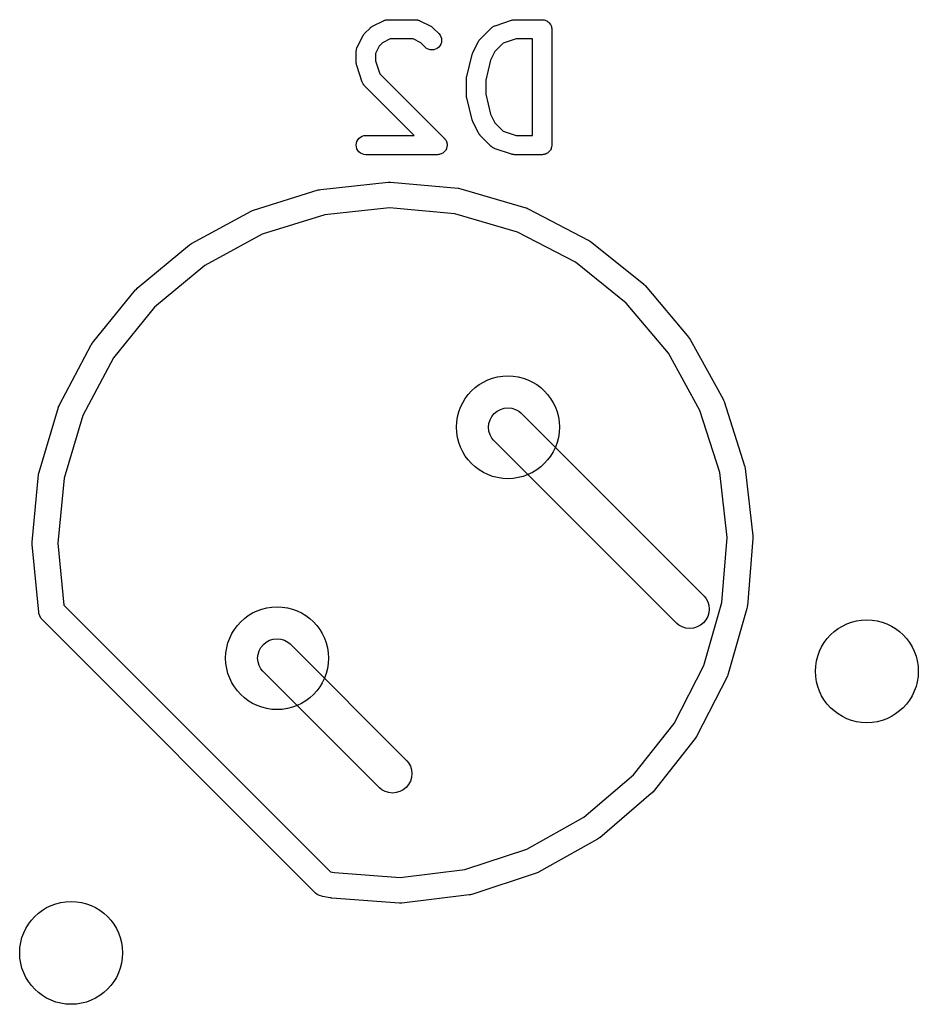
# Model space of a CAD drawing. Extents: x 4.93 to 6.76, y -5.59 to -2.93.
# Tile 26 of 29: x 5.44 to 5.71, y -3.33 to -3.03. Entities that reach past the tile are written whole.
import ezdxf

# ---------------------------------------------------------------- set-up
doc = ezdxf.new("R2010")
doc.units = 0
doc.header["$MEASUREMENT"] = 0
doc.layers.add('BLACK', color=7, linetype='CONTINUOUS')

msp = doc.modelspace()

# ---------------------------------------------------------------- linework, layer by layer
at = {"layer": 'BLACK', "linetype": 'CONTINUOUS'}
for p, q in [((5.54508, -3.03082), (5.54845, -3.02914)), ((5.54845, -3.02914), (5.54849, -3.02912)), ((5.54849, -3.02912), (5.54857, -3.02909)), ((5.54857, -3.02909), (5.54865, -3.02905)), ((5.54865, -3.02905), (5.54884, -3.02899)), ((5.54884, -3.02899), (5.54903, -3.02892)), ((5.54903, -3.02892), (5.54912, -3.02891)), ((5.54912, -3.02891), (5.5492, -3.02888)), ((5.5492, -3.02888), (5.5494, -3.02886)), ((5.5494, -3.02886), (5.5496, -3.02883)), ((5.5496, -3.02883), (5.54969, -3.02883)), ((5.54969, -3.02883), (5.54977, -3.02882)), ((5.54977, -3.02882), (5.55821, -3.02882)), ((5.55821, -3.02882), (5.55825, -3.02882)), ((5.55825, -3.02882), (5.55834, -3.02883)), ((5.55834, -3.02883), (5.55843, -3.02883)), ((5.55843, -3.02883), (5.55863, -3.02887)), ((5.55863, -3.02887), (5.55883, -3.02889)), ((5.55883, -3.02889), (5.55891, -3.02892)), ((5.55891, -3.02892), (5.55899, -3.02893)), ((5.55899, -3.02893), (5.55918, -3.029)), ((5.55918, -3.029), (5.55937, -3.02906)), ((5.55937, -3.02906), (5.55945, -3.02911)), ((5.55945, -3.02911), (5.55953, -3.02914)), ((5.55953, -3.02914), (5.56291, -3.03082)), ((5.58259, -3.03066), (5.58765, -3.02898)), ((5.58765, -3.02898), (5.58769, -3.02896)), ((5.58769, -3.02896), (5.58785, -3.02893)), ((5.58785, -3.02893), (5.58801, -3.02888)), ((5.58801, -3.02888), (5.58813, -3.02887)), ((5.58813, -3.02887), (5.58825, -3.02884)), ((5.58825, -3.02884), (5.58842, -3.02884)), ((5.58842, -3.02884), (5.58858, -3.02882)), ((5.58858, -3.02882), (5.59702, -3.02882)), ((5.59702, -3.02882), (5.59704, -3.02882)), ((5.59704, -3.02882), (5.59704, -3.02882)), ((5.59704, -3.02882), (5.59704, -3.02882)), ((5.59704, -3.02882), (5.59706, -3.02882)), ((5.59706, -3.02882), (5.59734, -3.02886)), ((5.59734, -3.02886), (5.59761, -3.02888)), ((5.59761, -3.02888), (5.59762, -3.02889)), ((5.59762, -3.02889), (5.59763, -3.02889)), ((5.59763, -3.02889), (5.5979, -3.02897)), ((5.5979, -3.02897), (5.59816, -3.02906)), ((5.59816, -3.02906), (5.59817, -3.02906)), ((5.59817, -3.02906), (5.59818, -3.02906)), ((5.59818, -3.02906), (5.59843, -3.0292)), ((5.59843, -3.0292), (5.59867, -3.02933)), ((5.59867, -3.02933), (5.59868, -3.02934)), ((5.59868, -3.02934), (5.59869, -3.02934)), ((5.59869, -3.02934), (5.5989, -3.02952)), ((5.5989, -3.02952), (5.59911, -3.0297)), ((5.59911, -3.0297), (5.59912, -3.0297)), ((5.59912, -3.0297), (5.59913, -3.02971)), ((5.59913, -3.02971), (5.5993, -3.02993)), ((5.5993, -3.02993), (5.59948, -3.03014)), ((5.54252, -3.03319), (5.54263, -3.03306)), ((5.54263, -3.03306), (5.54431, -3.03138)), ((5.54431, -3.03138), (5.54434, -3.03135)), ((5.54434, -3.03135), (5.54447, -3.03124)), ((5.54447, -3.03124), (5.54459, -3.03113)), ((5.54459, -3.03113), (5.5447, -3.03106)), ((5.5447, -3.03106), (5.54479, -3.03099)), ((5.54479, -3.03099), (5.54494, -3.03091)), ((5.54494, -3.03091), (5.54508, -3.03082)), ((5.56291, -3.03082), (5.56294, -3.03084)), ((5.56294, -3.03084), (5.56308, -3.03093)), ((5.56308, -3.03093), (5.56323, -3.03101)), ((5.56323, -3.03101), (5.56332, -3.03109)), ((5.56332, -3.03109), (5.56343, -3.03116)), ((5.56343, -3.03116), (5.56355, -3.03127)), ((5.56355, -3.03127), (5.56367, -3.03138)), ((5.56367, -3.03138), (5.56536, -3.03306)), ((5.56536, -3.03306), (5.56539, -3.03309)), ((5.57806, -3.03475), (5.58143, -3.03138)), ((5.58143, -3.03138), (5.58146, -3.03135)), ((5.58146, -3.03135), (5.58153, -3.03129)), ((5.58153, -3.03129), (5.58159, -3.03123)), ((5.58159, -3.03123), (5.58176, -3.03111)), ((5.58176, -3.03111), (5.58191, -3.03099)), ((5.58191, -3.03099), (5.58199, -3.03095)), ((5.58199, -3.03095), (5.58206, -3.0309)), ((5.58206, -3.0309), (5.58225, -3.03082)), ((5.58225, -3.03082), (5.58242, -3.03072)), ((5.58242, -3.03072), (5.58251, -3.0307)), ((5.58251, -3.0307), (5.58259, -3.03066)), ((5.59948, -3.03014), (5.59948, -3.03015)), ((5.59948, -3.03015), (5.59949, -3.03016)), ((5.59949, -3.03016), (5.59962, -3.03041)), ((5.59962, -3.03041), (5.59975, -3.03065)), ((5.59975, -3.03065), (5.59975, -3.03066)), ((5.59975, -3.03066), (5.59976, -3.03067)), ((5.59976, -3.03067), (5.59984, -3.03094)), ((5.59984, -3.03094), (5.59992, -3.0312)), ((5.59992, -3.0312), (5.59992, -3.03121)), ((5.59992, -3.03121), (5.59992, -3.03122)), ((5.59992, -3.03122), (5.59994, -3.0315)), ((5.59994, -3.0315), (5.59997, -3.03178)), ((5.59997, -3.03178), (5.59997, -3.06721)), ((5.54038, -3.03721), (5.54207, -3.03383)), ((5.54207, -3.03383), (5.54209, -3.03379)), ((5.54209, -3.03379), (5.54218, -3.03366)), ((5.54218, -3.03366), (5.54226, -3.03351)), ((5.54226, -3.03351), (5.54234, -3.03341)), ((5.54234, -3.03341), (5.5424, -3.03331)), ((5.5424, -3.03331), (5.54252, -3.03319)), ((5.54815, -3.03589), (5.54714, -3.0369)), ((5.55047, -3.03473), (5.54815, -3.03589)), ((5.55751, -3.03473), (5.55047, -3.03473)), ((5.55984, -3.03589), (5.55751, -3.03473)), ((5.56119, -3.03724), (5.55984, -3.03589)), ((5.56539, -3.03309), (5.56575, -3.03354)), ((5.56575, -3.03354), (5.56601, -3.03406)), ((5.56616, -3.03576), (5.56599, -3.03631)), ((5.56601, -3.03406), (5.56618, -3.03461)), ((5.56623, -3.03518), (5.56616, -3.03576)), ((5.56618, -3.03461), (5.56623, -3.03518)), ((5.57582, -3.03889), (5.57751, -3.03552)), ((5.57751, -3.03552), (5.57752, -3.03548)), ((5.57752, -3.03548), (5.57761, -3.03534)), ((5.57761, -3.03534), (5.57769, -3.0352)), ((5.57769, -3.0352), (5.57777, -3.0351)), ((5.57777, -3.0351), (5.57784, -3.035)), ((5.57784, -3.035), (5.57795, -3.03488)), ((5.57795, -3.03488), (5.57806, -3.03475)), ((5.58512, -3.03605), (5.58257, -3.03859)), ((5.58906, -3.03473), (5.58512, -3.03605)), ((5.59407, -3.03473), (5.58906, -3.03473)), ((5.59407, -3.06426), (5.59407, -3.03473)), ((5.54007, -3.03849), (5.54008, -3.0384)), ((5.54007, -3.03853), (5.54007, -3.03849)), ((5.54007, -3.0419), (5.54007, -3.03853)), ((5.54008, -3.03831), (5.54012, -3.03811)), ((5.54008, -3.0384), (5.54008, -3.03831)), ((5.54012, -3.03811), (5.54014, -3.03791)), ((5.54014, -3.03791), (5.54016, -3.03783)), ((5.54016, -3.03783), (5.54018, -3.03774)), ((5.54018, -3.03774), (5.54025, -3.03756)), ((5.54025, -3.03756), (5.54031, -3.03736)), ((5.54031, -3.03736), (5.54035, -3.03729)), ((5.54035, -3.03729), (5.54038, -3.03721)), ((5.54714, -3.0369), (5.54598, -3.03922)), ((5.56163, -3.03761), (5.56119, -3.03724)), ((5.56214, -3.03788), (5.56163, -3.03761)), ((5.56269, -3.03805), (5.56214, -3.03788)), ((5.56326, -3.0381), (5.56269, -3.03805)), ((5.56384, -3.03805), (5.56326, -3.0381)), ((5.56439, -3.03789), (5.56384, -3.03805)), ((5.5649, -3.03762), (5.56439, -3.03789)), ((5.56535, -3.03725), (5.5649, -3.03762)), ((5.56572, -3.03681), (5.56535, -3.03725)), ((5.56599, -3.03631), (5.56572, -3.03681)), ((5.57571, -3.03917), (5.57581, -3.03892)), ((5.57581, -3.03891), (5.57582, -3.03889)), ((5.57581, -3.03892), (5.57581, -3.03891)), ((5.58257, -3.03859), (5.58124, -3.04124)), ((5.54009, -3.04207), (5.54007, -3.0419)), ((5.54009, -3.04223), (5.54009, -3.04207)), ((5.54598, -3.03922), (5.54598, -3.04142)), ((5.54598, -3.04142), (5.54729, -3.04537)), ((5.57391, -3.04625), (5.57559, -3.0395)), ((5.57559, -3.0395), (5.5756, -3.03946)), ((5.5756, -3.03946), (5.57561, -3.03944)), ((5.57561, -3.03943), (5.57571, -3.03917)), ((5.57561, -3.03944), (5.57561, -3.03943)), ((5.58124, -3.04124), (5.57972, -3.04733)), ((5.54012, -3.04235), (5.54009, -3.04223)), ((5.54013, -3.04247), (5.54012, -3.04235)), ((5.54018, -3.04263), (5.54013, -3.04247)), ((5.54021, -3.0428), (5.54018, -3.04263)), ((5.54022, -3.04283), (5.54021, -3.0428)), ((5.54191, -3.0479), (5.54022, -3.04283)), ((5.54195, -3.04798), (5.54191, -3.0479)), ((5.54197, -3.04806), (5.54195, -3.04798)), ((5.54206, -3.04824), (5.54197, -3.04806)), ((5.54729, -3.04537), (5.56705, -3.06512)), ((5.57382, -3.04682), (5.57386, -3.04658)), ((5.57383, -3.04687), (5.57382, -3.04682)), ((5.57382, -3.04692), (5.57383, -3.04687)), ((5.57382, -3.04696), (5.57382, -3.04692)), ((5.57382, -3.05202), (5.57382, -3.04696)), ((5.57386, -3.04658), (5.57388, -3.04635)), ((5.57388, -3.04635), (5.5739, -3.0463)), ((5.5739, -3.0463), (5.57391, -3.04625)), ((5.57972, -3.04733), (5.57972, -3.05166)), ((5.54215, -3.04842), (5.54206, -3.04824)), ((5.5422, -3.04849), (5.54215, -3.04842)), ((5.54224, -3.04857), (5.5422, -3.04849)), ((5.54236, -3.04873), (5.54224, -3.04857)), ((5.54248, -3.04889), (5.54236, -3.04873)), ((5.54254, -3.04895), (5.54248, -3.04889)), ((5.5426, -3.04902), (5.54254, -3.04895)), ((5.54263, -3.04905), (5.5426, -3.04902)), ((5.55783, -3.06426), (5.54263, -3.04905)), ((5.57382, -3.05208), (5.57382, -3.05202)), ((5.57382, -3.05213), (5.57382, -3.05208)), ((5.57385, -3.05236), (5.57382, -3.05213)), ((5.57388, -3.0526), (5.57385, -3.05236)), ((5.57389, -3.05265), (5.57388, -3.0526)), ((5.5739, -3.0527), (5.57389, -3.05265)), ((5.57391, -3.05274), (5.5739, -3.0527)), ((5.57559, -3.05949), (5.57391, -3.05274)), ((5.57972, -3.05166), (5.58124, -3.05774)), ((5.5756, -3.0595), (5.57559, -3.05949)), ((5.5756, -3.05952), (5.5756, -3.0595)), ((5.57569, -3.05977), (5.5756, -3.05952)), ((5.57579, -3.06003), (5.57569, -3.05977)), ((5.5758, -3.06004), (5.57579, -3.06003)), ((5.5758, -3.06006), (5.5758, -3.06004)), ((5.57582, -3.06009), (5.5758, -3.06006)), ((5.57751, -3.06347), (5.57582, -3.06009)), ((5.58124, -3.05774), (5.58257, -3.0604)), ((5.58257, -3.0604), (5.58512, -3.06294)), ((5.58512, -3.06294), (5.58906, -3.06426)), ((5.54013, -3.06662), (5.5403, -3.06607)), ((5.5403, -3.06607), (5.54058, -3.06556)), ((5.54058, -3.06556), (5.54095, -3.06512)), ((5.54095, -3.06512), (5.54139, -3.06475)), ((5.54139, -3.06475), (5.5419, -3.06448)), ((5.5419, -3.06448), (5.54245, -3.06431)), ((5.54245, -3.06431), (5.54303, -3.06426)), ((5.54303, -3.06426), (5.55783, -3.06426)), ((5.56705, -3.06512), (5.56707, -3.06514)), ((5.56707, -3.06514), (5.56707, -3.06514)), ((5.56707, -3.06514), (5.56707, -3.06514)), ((5.56707, -3.06514), (5.56708, -3.06515)), ((5.56708, -3.06515), (5.56726, -3.06538)), ((5.56726, -3.06538), (5.56743, -3.06559)), ((5.56743, -3.06559), (5.56743, -3.0656)), ((5.56743, -3.0656), (5.56744, -3.0656)), ((5.56744, -3.0656), (5.56757, -3.06586)), ((5.56757, -3.06586), (5.5677, -3.0661)), ((5.5677, -3.0661), (5.5677, -3.06611)), ((5.5677, -3.06611), (5.5677, -3.06611)), ((5.5677, -3.06611), (5.56778, -3.06639)), ((5.57759, -3.06361), (5.57751, -3.06347)), ((5.57767, -3.06376), (5.57759, -3.06361)), ((5.57775, -3.06385), (5.57767, -3.06376)), ((5.57781, -3.06396), (5.57775, -3.06385)), ((5.57793, -3.06408), (5.57781, -3.06396)), ((5.57803, -3.06421), (5.57793, -3.06408)), ((5.57806, -3.06424), (5.57803, -3.06421)), ((5.58143, -3.06761), (5.57806, -3.06424)), ((5.58906, -3.06426), (5.59407, -3.06426)), ((5.54007, -3.06719), (5.54013, -3.06662)), ((5.54013, -3.06776), (5.54007, -3.06719)), ((5.54029, -3.06832), (5.54013, -3.06776)), ((5.54056, -3.06883), (5.54029, -3.06832)), ((5.54092, -3.06928), (5.54056, -3.06883)), ((5.56722, -3.06909), (5.56704, -3.06931)), ((5.5674, -3.06887), (5.56722, -3.06909)), ((5.56741, -3.06887), (5.5674, -3.06887)), ((5.56754, -3.06862), (5.56741, -3.06886)), ((5.56741, -3.06886), (5.56741, -3.06887)), ((5.56768, -3.06836), (5.56754, -3.06862)), ((5.56777, -3.06808), (5.56768, -3.06835)), ((5.56768, -3.06835), (5.56768, -3.06836)), ((5.56768, -3.06836), (5.56768, -3.06836)), ((5.56785, -3.06781), (5.56777, -3.06808)), ((5.56778, -3.06639), (5.56786, -3.06666)), ((5.56788, -3.06752), (5.56785, -3.0678)), ((5.56785, -3.0678), (5.56785, -3.06781)), ((5.56785, -3.06781), (5.56785, -3.06781)), ((5.56786, -3.06666), (5.56786, -3.06666)), ((5.56786, -3.06666), (5.56786, -3.06667)), ((5.56786, -3.06667), (5.56789, -3.06695)), ((5.56791, -3.06724), (5.56788, -3.06752)), ((5.56789, -3.06695), (5.56791, -3.06723)), ((5.56791, -3.06723), (5.56791, -3.06724)), ((5.56791, -3.06724), (5.56791, -3.06724)), ((5.5815, -3.06767), (5.58143, -3.06761)), ((5.58156, -3.06773), (5.5815, -3.06767)), ((5.58172, -3.06785), (5.58156, -3.06773)), ((5.58188, -3.06798), (5.58172, -3.06785)), ((5.58195, -3.06802), (5.58188, -3.06798)), ((5.58203, -3.06807), (5.58195, -3.06802)), ((5.58221, -3.06815), (5.58203, -3.06807)), ((5.58239, -3.06825), (5.58221, -3.06815)), ((5.58247, -3.06827), (5.58239, -3.06825)), ((5.58255, -3.06831), (5.58247, -3.06827)), ((5.58259, -3.06832), (5.58255, -3.06831)), ((5.58765, -3.07001), (5.58259, -3.06832)), ((5.59928, -3.06909), (5.5991, -3.06931)), ((5.59946, -3.06888), (5.59928, -3.06909)), ((5.59947, -3.06886), (5.59946, -3.06887)), ((5.59946, -3.06887), (5.59946, -3.06888)), ((5.5996, -3.06862), (5.59947, -3.06886)), ((5.59973, -3.06837), (5.5996, -3.06862)), ((5.59974, -3.06836), (5.59973, -3.06837)), ((5.59982, -3.06809), (5.59974, -3.06835)), ((5.59974, -3.06835), (5.59974, -3.06836)), ((5.59991, -3.06782), (5.59982, -3.06809)), ((5.59994, -3.06753), (5.59991, -3.0678)), ((5.59991, -3.0678), (5.59991, -3.06781)), ((5.59991, -3.06781), (5.59991, -3.06782)), ((5.59997, -3.06725), (5.59994, -3.06753)), ((5.59997, -3.06721), (5.59997, -3.06723)), ((5.59997, -3.06723), (5.59997, -3.06723)), ((5.59997, -3.06723), (5.59997, -3.06723)), ((5.59997, -3.06723), (5.59997, -3.06725)), ((5.54136, -3.06965), (5.54092, -3.06928)), ((5.54186, -3.06992), (5.54136, -3.06965)), ((5.54241, -3.0701), (5.54186, -3.06992)), ((5.54298, -3.07016), (5.54241, -3.0701)), ((5.54303, -3.07016), (5.54298, -3.07016)), ((5.56496, -3.07016), (5.54303, -3.07016)), ((5.56524, -3.07014), (5.56496, -3.07016)), ((5.56552, -3.07011), (5.56524, -3.07014)), ((5.56553, -3.07011), (5.56552, -3.07011)), ((5.5658, -3.07003), (5.56553, -3.07011)), ((5.56553, -3.07011), (5.56553, -3.07011)), ((5.56608, -3.06994), (5.5658, -3.07003)), ((5.56609, -3.06994), (5.56608, -3.06994)), ((5.56608, -3.06994), (5.56608, -3.06994)), ((5.56633, -3.06981), (5.56609, -3.06994)), ((5.56659, -3.06968), (5.56633, -3.06981)), ((5.56681, -3.06949), (5.56659, -3.06967)), ((5.56659, -3.06967), (5.56659, -3.06967)), ((5.56659, -3.06967), (5.56659, -3.06968)), ((5.56703, -3.06931), (5.56681, -3.06949)), ((5.56704, -3.06931), (5.56703, -3.06931)), ((5.56704, -3.06931), (5.56704, -3.06931)), ((5.58781, -3.07005), (5.58765, -3.07001)), ((5.58797, -3.0701), (5.58781, -3.07005)), ((5.58809, -3.07011), (5.58797, -3.0701)), ((5.58821, -3.07014), (5.58809, -3.07011)), ((5.58838, -3.07014), (5.58821, -3.07014)), ((5.58854, -3.07016), (5.58838, -3.07014)), ((5.58858, -3.07016), (5.58854, -3.07016)), ((5.59702, -3.07016), (5.58858, -3.07016)), ((5.5973, -3.07014), (5.59702, -3.07016)), ((5.59757, -3.07011), (5.5973, -3.07014)), ((5.59758, -3.07011), (5.59757, -3.07011)), ((5.59759, -3.07011), (5.59758, -3.07011)), ((5.59786, -3.07003), (5.59759, -3.07011)), ((5.59813, -3.06995), (5.59786, -3.07003)), ((5.59814, -3.06994), (5.59813, -3.06994)), ((5.59813, -3.06994), (5.59813, -3.06995)), ((5.59839, -3.06981), (5.59814, -3.06994)), ((5.59864, -3.06968), (5.59839, -3.06981)), ((5.59865, -3.06967), (5.59864, -3.06967)), ((5.59864, -3.06967), (5.59864, -3.06968)), ((5.59887, -3.06949), (5.59865, -3.06967)), ((5.59909, -3.06932), (5.59887, -3.06949)), ((5.5991, -3.06931), (5.59909, -3.06931)), ((5.59909, -3.06931), (5.59909, -3.06932)), ((5.5086, -3.08714), (5.52844, -3.08096)), ((5.52844, -3.08096), (5.52849, -3.08095)), ((5.52844, -3.08096), (5.52844, -3.08096)), ((5.52844, -3.08096), (5.52844, -3.08096)), ((5.52849, -3.08095), (5.52884, -3.08088)), ((5.52884, -3.08088), (5.52919, -3.08081)), ((5.52919, -3.08081), (5.54985, -3.0786)), ((5.54985, -3.0786), (5.54991, -3.0786)), ((5.54991, -3.0786), (5.55026, -3.0786)), ((5.55026, -3.0786), (5.55062, -3.0786)), ((5.55062, -3.0786), (5.57132, -3.08045)), ((5.57132, -3.08045), (5.57132, -3.08045)), ((5.57132, -3.08045), (5.57137, -3.08045)), ((5.57137, -3.08045), (5.57172, -3.08052)), ((5.57172, -3.08052), (5.57207, -3.08059)), ((5.57207, -3.08059), (5.59201, -3.08642)), ((5.50794, -3.08741), (5.50827, -3.08728)), ((5.50827, -3.08728), (5.5086, -3.08714)), ((5.5503, -3.08647), (5.53041, -3.0886)), ((5.57023, -3.08825), (5.5503, -3.08647)), ((5.59201, -3.08642), (5.59201, -3.08642)), ((5.59201, -3.08642), (5.59207, -3.08644)), ((5.59207, -3.08644), (5.59239, -3.08658)), ((5.59239, -3.08658), (5.59273, -3.08671)), ((5.59273, -3.08671), (5.61115, -3.09631)), ((5.48963, -3.09735), (5.50789, -3.08744)), ((5.50789, -3.08744), (5.50794, -3.08741)), ((5.50789, -3.08744), (5.50789, -3.08744)), ((5.50789, -3.08744), (5.50789, -3.08744)), ((5.53041, -3.0886), (5.51131, -3.09454)), ((5.58943, -3.09387), (5.57023, -3.08825)), ((5.51131, -3.09454), (5.49373, -3.10408)), ((5.60718, -3.10311), (5.58943, -3.09387)), ((5.61115, -3.09631), (5.6112, -3.09633)), ((5.6112, -3.09633), (5.6115, -3.09653)), ((5.47301, -3.11105), (5.48899, -3.09778)), ((5.48899, -3.09778), (5.48904, -3.09774)), ((5.48899, -3.09778), (5.48899, -3.09778)), ((5.48899, -3.09778), (5.48899, -3.09778)), ((5.48904, -3.09774), (5.48934, -3.09755)), ((5.48934, -3.09755), (5.48963, -3.09735)), ((5.6115, -3.09653), (5.6118, -3.09673)), ((5.6118, -3.09673), (5.62801, -3.10972)), ((5.49373, -3.10408), (5.47833, -3.11686)), ((5.62279, -3.11563), (5.60718, -3.10311)), ((5.4725, -3.11155), (5.47275, -3.1113)), ((5.47275, -3.1113), (5.47301, -3.11105)), ((5.62801, -3.10972), (5.62805, -3.10976)), ((5.62805, -3.10976), (5.62831, -3.11001)), ((5.62831, -3.11001), (5.62856, -3.11026)), ((5.62856, -3.11026), (5.64194, -3.12615)), ((5.45936, -3.12772), (5.47246, -3.11159)), ((5.47246, -3.11159), (5.47247, -3.11159)), ((5.47247, -3.11159), (5.4725, -3.11155)), ((5.47247, -3.11159), (5.47247, -3.11159)), ((5.47833, -3.11686), (5.46571, -3.13238)), ((5.63567, -3.13093), (5.62279, -3.11563)), ((5.64194, -3.12615), (5.64194, -3.12615)), ((5.64194, -3.12615), (5.64194, -3.12616)), ((5.64194, -3.12616), (5.64198, -3.1262)), ((5.64198, -3.1262), (5.64217, -3.12649)), ((5.64217, -3.12649), (5.64238, -3.12679)), ((5.44921, -3.14672), (5.45893, -3.12836)), ((5.45893, -3.12836), (5.45896, -3.12831)), ((5.45893, -3.12836), (5.45893, -3.12836)), ((5.45893, -3.12836), (5.45893, -3.12836)), ((5.45896, -3.12831), (5.45916, -3.12802)), ((5.45916, -3.12802), (5.45936, -3.12772)), ((5.64238, -3.12679), (5.65242, -3.14498)), ((5.46571, -3.13238), (5.45635, -3.15006)), ((5.64534, -3.14845), (5.63567, -3.13093)), ((5.44294, -3.16733), (5.44892, -3.14743)), ((5.44892, -3.14743), (5.44893, -3.14738)), ((5.44892, -3.14743), (5.44892, -3.14743)), ((5.44892, -3.14743), (5.44892, -3.14743)), ((5.44893, -3.14738), (5.44907, -3.14705)), ((5.44907, -3.14705), (5.44921, -3.14672)), ((5.65242, -3.14498), (5.65244, -3.14503)), ((5.65244, -3.14503), (5.65258, -3.14536)), ((5.65258, -3.14536), (5.65272, -3.14569)), ((5.65272, -3.14569), (5.65903, -3.16548)), ((5.45635, -3.15006), (5.45059, -3.16922)), ((5.58105, -3.15135), (5.5816, -3.15032)), ((5.5816, -3.15032), (5.58234, -3.14943)), ((5.58234, -3.14943), (5.58324, -3.14869)), ((5.58324, -3.14869), (5.58427, -3.14814)), ((5.58427, -3.14814), (5.58538, -3.1478)), ((5.58538, -3.1478), (5.58654, -3.14769)), ((5.58654, -3.14769), (5.58769, -3.1478)), ((5.58769, -3.1478), (5.58881, -3.14814)), ((5.58881, -3.14814), (5.58983, -3.14869)), ((5.58983, -3.14869), (5.59051, -3.14924)), ((5.59051, -3.14924), (5.64659, -3.20533)), ((5.65141, -3.16751), (5.64534, -3.14845)), ((5.5806, -3.15362), (5.58072, -3.15246)), ((5.58072, -3.15478), (5.5806, -3.15362)), ((5.58072, -3.15246), (5.58105, -3.15135)), ((5.58105, -3.15589), (5.58072, -3.15478)), ((5.5816, -3.15692), (5.58105, -3.15589)), ((5.58216, -3.15759), (5.5816, -3.15692)), ((5.63824, -3.21368), (5.58216, -3.15759)), ((5.65903, -3.16548), (5.65903, -3.16548)), ((5.65903, -3.16548), (5.65903, -3.16548)), ((5.65903, -3.16548), (5.65905, -3.16553)), ((5.65905, -3.16553), (5.65912, -3.16588)), ((5.4408, -3.18877), (5.44279, -3.16808)), ((5.44279, -3.16808), (5.4428, -3.16803)), ((5.4428, -3.16803), (5.44287, -3.16768)), ((5.44287, -3.16768), (5.44294, -3.16733)), ((5.65368, -3.18738), (5.65141, -3.16751)), ((5.65912, -3.16588), (5.65919, -3.16623)), ((5.65919, -3.16623), (5.66154, -3.18688)), ((5.45059, -3.16922), (5.44867, -3.18914)), ((5.4408, -3.18912), (5.4408, -3.18877)), ((5.4408, -3.18948), (5.4408, -3.18912)), ((5.4408, -3.18953), (5.4408, -3.18948)), ((5.44286, -3.21021), (5.4408, -3.18953)), ((5.4408, -3.18953), (5.4408, -3.18953)), ((5.4408, -3.18953), (5.4408, -3.18953)), ((5.44867, -3.18914), (5.45056, -3.20806)), ((5.65203, -3.20732), (5.65368, -3.18738)), ((5.66156, -3.18765), (5.65985, -3.20835)), ((5.66154, -3.18688), (5.66154, -3.18688)), ((5.66154, -3.18688), (5.66154, -3.18688)), ((5.66154, -3.18688), (5.66155, -3.18693)), ((5.66155, -3.18693), (5.66155, -3.18729)), ((5.66155, -3.18729), (5.66156, -3.18765)), ((5.64655, -3.22656), (5.65203, -3.20732)), ((5.64659, -3.20533), (5.64715, -3.206)), ((5.64715, -3.206), (5.6477, -3.20703)), ((5.6477, -3.20703), (5.64803, -3.20814)), ((5.44287, -3.21025), (5.44286, -3.21021)), ((5.44291, -3.21063), (5.44287, -3.21025)), ((5.44313, -3.21137), (5.44291, -3.21063)), ((5.45056, -3.20806), (5.53222, -3.28973)), ((5.64803, -3.21046), (5.6477, -3.21157)), ((5.64803, -3.20814), (5.64815, -3.2093)), ((5.64815, -3.2093), (5.64803, -3.21046)), ((5.65971, -3.20911), (5.65402, -3.22909)), ((5.65978, -3.20876), (5.65971, -3.20911)), ((5.65984, -3.20841), (5.65978, -3.20876)), ((5.65985, -3.20835), (5.65984, -3.20841)), ((5.65985, -3.20835), (5.65985, -3.20835)), ((5.65985, -3.20835), (5.65985, -3.20835)), ((5.4435, -3.21205), (5.44313, -3.21137)), ((5.44387, -3.2125), (5.4435, -3.21205)), ((5.52752, -3.29616), (5.44387, -3.2125)), ((5.63892, -3.21423), (5.63824, -3.21368)), ((5.64641, -3.21349), (5.64551, -3.21423)), ((5.64715, -3.2126), (5.64641, -3.21349)), ((5.6477, -3.21157), (5.64715, -3.2126)), ((5.63994, -3.21478), (5.63892, -3.21423)), ((5.64106, -3.21512), (5.63994, -3.21478)), ((5.64221, -3.21523), (5.64106, -3.21512)), ((5.64337, -3.21512), (5.64221, -3.21523)), ((5.64448, -3.21478), (5.64337, -3.21512)), ((5.64551, -3.21423), (5.64448, -3.21478)), ((5.51163, -3.22014), (5.51253, -3.2194)), ((5.51253, -3.2194), (5.51355, -3.21885)), ((5.51355, -3.21885), (5.51467, -3.21851)), ((5.51467, -3.21851), (5.51583, -3.2184)), ((5.51583, -3.2184), (5.51698, -3.21851)), ((5.51698, -3.21851), (5.5181, -3.21885)), ((5.5181, -3.21885), (5.51912, -3.2194)), ((5.51912, -3.2194), (5.5198, -3.21995)), ((5.5198, -3.21995), (5.55556, -3.25572)), ((5.51001, -3.22317), (5.51034, -3.22206)), ((5.51034, -3.22206), (5.51089, -3.22103)), ((5.51089, -3.22103), (5.51163, -3.22014)), ((5.50989, -3.22433), (5.51001, -3.22317)), ((5.51001, -3.22549), (5.50989, -3.22433)), ((5.51034, -3.2266), (5.51001, -3.22549)), ((5.51089, -3.22763), (5.51034, -3.2266)), ((5.51145, -3.2283), (5.51089, -3.22763)), ((5.54721, -3.26407), (5.51145, -3.2283)), ((5.63743, -3.24437), (5.64655, -3.22656)), ((5.65373, -3.22981), (5.64427, -3.2483)), ((5.65387, -3.22947), (5.65373, -3.22981)), ((5.654, -3.22914), (5.65387, -3.22947)), ((5.65402, -3.22909), (5.654, -3.22914)), ((5.65402, -3.22909), (5.65402, -3.22909)), ((5.65402, -3.22909), (5.65402, -3.22909)), ((5.62503, -3.26007), (5.63743, -3.24437)), ((5.64385, -3.24895), (5.63097, -3.26525)), ((5.64404, -3.24865), (5.64385, -3.24895)), ((5.64424, -3.24835), (5.64404, -3.24865)), ((5.64427, -3.2483), (5.64424, -3.24835)), ((5.64427, -3.2483), (5.64427, -3.2483)), ((5.64427, -3.2483), (5.64427, -3.2483)), ((5.55556, -3.25572), (5.55612, -3.25639)), ((5.55612, -3.25639), (5.55666, -3.25742)), ((5.55666, -3.25742), (5.557, -3.25853)), ((5.557, -3.25853), (5.55712, -3.25969)), ((5.55666, -3.26196), (5.55612, -3.26298)), ((5.557, -3.26084), (5.55666, -3.26196)), ((5.55712, -3.25969), (5.557, -3.26084)), ((5.60982, -3.27306), (5.62503, -3.26007)), ((5.54788, -3.26462), (5.54721, -3.26407)), ((5.54891, -3.26517), (5.54788, -3.26462)), ((5.55002, -3.26551), (5.54891, -3.26517)), ((5.55345, -3.26517), (5.55234, -3.26551)), ((5.55448, -3.26462), (5.55345, -3.26517)), ((5.55538, -3.26388), (5.55448, -3.26462)), ((5.55612, -3.26298), (5.55538, -3.26388)), ((5.55118, -3.26562), (5.55002, -3.26551)), ((5.55234, -3.26551), (5.55118, -3.26562)), ((5.63044, -3.26581), (5.61463, -3.2793)), ((5.63068, -3.26555), (5.63044, -3.26581)), ((5.63094, -3.26529), (5.63068, -3.26555)), ((5.63097, -3.26525), (5.63094, -3.26529)), ((5.59237, -3.28285), (5.60982, -3.27306)), ((5.614, -3.27974), (5.59588, -3.2899)), ((5.6143, -3.27953), (5.614, -3.27974)), ((5.61459, -3.27933), (5.6143, -3.27953)), ((5.61463, -3.2793), (5.61459, -3.27933)), ((5.57335, -3.28906), (5.59237, -3.28285)), ((5.55349, -3.29146), (5.57335, -3.28906)), ((5.53222, -3.28973), (5.53337, -3.28994)), ((5.53337, -3.28994), (5.55349, -3.29146)), ((5.59518, -3.29021), (5.57543, -3.29666)), ((5.59551, -3.29007), (5.59518, -3.29021)), ((5.59583, -3.28993), (5.59551, -3.29007)), ((5.59588, -3.2899), (5.59583, -3.28993)), ((5.59588, -3.2899), (5.59588, -3.2899)), ((5.59588, -3.2899), (5.59588, -3.2899)), ((5.52765, -3.29629), (5.52752, -3.29616)), ((5.52752, -3.29616), (5.52752, -3.29616)), ((5.52752, -3.29616), (5.52752, -3.29616)), ((5.5281, -3.29666), (5.52765, -3.29629)), ((5.52879, -3.29703), (5.5281, -3.29666)), ((5.52953, -3.29725), (5.52879, -3.29703)), ((5.52975, -3.29727), (5.52953, -3.29725)), ((5.53213, -3.29772), (5.52975, -3.29727)), ((5.53232, -3.29774), (5.53213, -3.29772)), ((5.53251, -3.29777), (5.53232, -3.29774)), ((5.53256, -3.29778), (5.53251, -3.29777)), ((5.55328, -3.29934), (5.53256, -3.29778)), ((5.57468, -3.29683), (5.55405, -3.29932)), ((5.57503, -3.29675), (5.57468, -3.29683)), ((5.57538, -3.29668), (5.57503, -3.29675)), ((5.57543, -3.29666), (5.57538, -3.29668)), ((5.57543, -3.29666), (5.57543, -3.29666)), ((5.57543, -3.29666), (5.57543, -3.29666)), ((5.55364, -3.29933), (5.55328, -3.29934)), ((5.554, -3.29933), (5.55364, -3.29933)), ((5.55405, -3.29932), (5.554, -3.29933))]:
    msp.add_line(p, q, dxfattribs=at)
at = {"layer": 'BLACK'}
for centre in [(5.58654, -3.15362), (5.51583, -3.22433), (5.69646, -3.22835), (5.45276, -3.31457)]:
    msp.add_circle(centre, 0.01575, dxfattribs=at)

doc.saveas('drawing.dxf')
